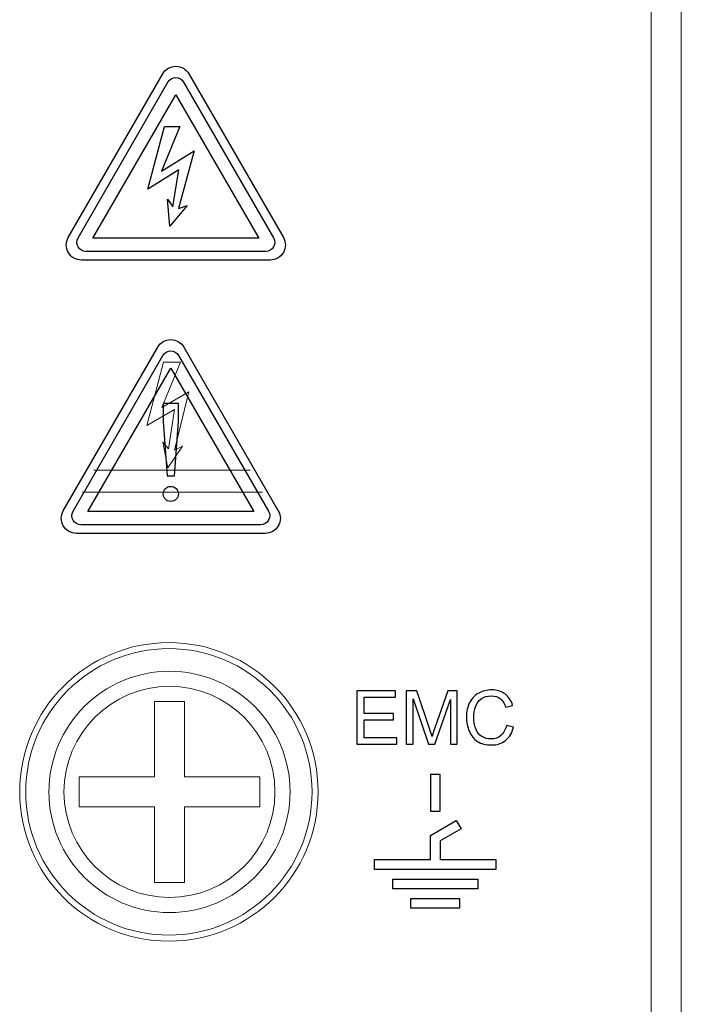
# Model space of a CAD drawing. Header units: millimetres. Extents: x -420 to 420, y -297 to 297.
# Tile 13 of 202: x -280 to -258, y -132 to -99. Entities that reach past the tile are written whole.
import ezdxf

# ---------------------------------------------------------------- set-up
doc = ezdxf.new("R2010")
doc.units = ezdxf.units.MM
doc.header["$MEASUREMENT"] = 0
doc.layers.add('layer 1', color=7, linetype='Continuous')

msp = doc.modelspace()

# ---------------------------------------------------------------- linework, layer by layer
at = {"layer": 'layer 1', "lineweight": 9}
for points in [[(-259.2094, -135.0531), (-259.2094, -135.0531), (-259.2094, 29.9501), (-259.2094, 29.9501)], [(-258.2094, 29.4501), (-258.2094, 29.4501), (-258.2094, -134.553), (-258.2094, -134.553)], [(-275.9451, -112.706), (-275.9451, -112.706), (-275.3841, -110.6024), (-275.3841, -110.6024)], [(-275.4403, -112.1022), (-275.4403, -112.1022), (-274.8233, -110.6024), (-274.8233, -110.6024)], [(-274.8233, -110.6024), (-274.8233, -110.6024), (-275.3841, -110.6024), (-275.3841, -110.6024)], [(-275.4403, -112.1022), (-275.4403, -112.1022), (-274.5427, -111.584), (-274.5427, -111.584)], [(-274.5427, -111.584), (-274.5427, -111.584), (-275.0255, -113.5164), (-275.0255, -113.5164)], [(-275.0207, -112.1722), (-275.0207, -112.1722), (-275.9451, -112.706), (-275.9451, -112.706)], [(-275.2179, -113.478), (-275.2179, -113.478), (-275.0207, -112.1722), (-275.0207, -112.1722)], [(-275.4127, -113.2554), (-275.4127, -113.2554), (-275.2179, -113.478), (-275.2179, -113.478)], [(-275.2439, -114.1085), (-275.2439, -114.1085), (-275.4127, -113.2554), (-275.4127, -113.2554)], [(-274.7601, -113.386), (-274.7601, -113.386), (-275.2439, -114.1085), (-275.2439, -114.1085)], [(-275.0255, -113.5164), (-275.0255, -113.5164), (-274.7601, -113.386), (-274.7601, -113.386)], [(-272.5093, -114.1787), (-272.5093, -114.1787), (-277.6982, -114.1787), (-277.6982, -114.1787)], [(-272.1092, -114.9079), (-272.1092, -114.9079), (-278.0832, -114.9079), (-278.0832, -114.9079)], [(-275.6897, -124.3529), (-275.6897, -124.3529), (-275.6897, -121.8528), (-275.6897, -121.8528)], [(-274.6897, -121.8528), (-274.6897, -121.8528), (-275.6897, -121.8528), (-275.6897, -121.8528)], [(-274.6897, -124.3529), (-274.6897, -124.3529), (-274.6897, -121.8528), (-274.6897, -121.8528)], [(-278.1898, -124.3529), (-278.1898, -124.3529), (-275.6897, -124.3529), (-275.6897, -124.3529)], [(-278.1898, -125.3529), (-278.1898, -125.3529), (-278.1898, -124.3529), (-278.1898, -124.3529)], [(-274.6897, -124.3529), (-274.6897, -124.3529), (-272.1896, -124.3529), (-272.1896, -124.3529)], [(-272.1896, -125.3529), (-272.1896, -125.3529), (-272.1896, -124.3529), (-272.1896, -124.3529)], [(-278.1898, -125.3529), (-278.1898, -125.3529), (-275.6897, -125.3529), (-275.6897, -125.3529)], [(-275.6897, -127.8529), (-275.6897, -127.8529), (-275.6897, -125.3529), (-275.6897, -125.3529)], [(-274.6897, -125.3529), (-274.6897, -125.3529), (-272.1896, -125.3529), (-272.1896, -125.3529)], [(-274.6897, -127.8529), (-274.6897, -127.8529), (-274.6897, -125.3529), (-274.6897, -125.3529)], [(-274.6897, -127.8529), (-274.6897, -127.8529), (-275.6897, -127.8529), (-275.6897, -127.8529)]]:
    msp.add_open_spline(points, degree=3, dxfattribs=at)
at = {"layer": 'layer 1'}
for points, knots in [([(-274.5465, -101.0374), (-274.6362, -100.8827), (-274.8016, -100.7876), (-274.9804, -100.7879), (-274.9804, -100.7879), (-275.1592, -100.7883), (-275.3234, -100.8823), (-275.4125, -101.0374), (-275.4125, -101.0374), (-275.4125, -101.0374), (-278.5465, -106.4656), (-278.5465, -106.4656), (-278.5465, -106.4656), (-278.6356, -106.6206), (-278.6352, -106.8114), (-278.5455, -106.9661), (-278.5455, -106.9661), (-278.4558, -107.1208), (-278.2923, -107.2159), (-278.1134, -107.2156), (-278.1134, -107.2156), (-278.1134, -107.2156), (-271.8455, -107.2156), (-271.8455, -107.2156), (-271.8455, -107.2156), (-271.6667, -107.2152), (-271.5016, -107.1195), (-271.4125, -106.9645), (-271.4125, -106.9645), (-271.3234, -106.8095), (-271.3228, -106.6203), (-271.4125, -106.4656), (-271.4125, -106.4656), (-271.4125, -106.4656), (-274.5465, -101.0374), (-274.5465, -101.0374)], [0, 0, 0, 0, 0.1, 0.1, 0.1, 0.1, 0.2, 0.2, 0.2, 0.2, 0.3, 0.3, 0.3, 0.3, 0.4, 0.4, 0.4, 0.4, 0.5, 0.5, 0.5, 0.5, 0.6, 0.6, 0.6, 0.6, 0.7, 0.7, 0.7, 0.7, 0.8, 0.8, 0.8, 0.8, 1, 1, 1, 1]), ([(-277.9599, -106.9269), (-277.9599, -106.9269), (-271.9991, -106.9269), (-271.9991, -106.9269), (-271.9991, -106.9269), (-271.8918, -106.9267), (-271.7927, -106.8693), (-271.7393, -106.7763), (-271.7393, -106.7763), (-271.6858, -106.6832), (-271.6855, -106.5697), (-271.7393, -106.4769), (-271.7393, -106.4769), (-271.7393, -106.4769), (-274.7197, -101.3147), (-274.7197, -101.3147), (-274.7197, -101.3147), (-274.7735, -101.2219), (-274.8727, -101.1649), (-274.98, -101.1651), (-274.98, -101.1651), (-275.0873, -101.1653), (-275.1858, -101.2217), (-275.2393, -101.3147), (-275.2393, -101.3147), (-275.2393, -101.3147), (-278.2197, -106.4769), (-278.2197, -106.4769), (-278.2197, -106.4769), (-278.2731, -106.5699), (-278.2729, -106.6844), (-278.2191, -106.7772), (-278.2191, -106.7772), (-278.1653, -106.8701), (-278.0671, -106.9271), (-277.9599, -106.9269)], [0, 0, 0, 0, 0.1, 0.1, 0.1, 0.1, 0.2, 0.2, 0.2, 0.2, 0.3, 0.3, 0.3, 0.3, 0.4, 0.4, 0.4, 0.4, 0.5, 0.5, 0.5, 0.5, 0.6, 0.6, 0.6, 0.6, 0.7, 0.7, 0.7, 0.7, 0.8, 0.8, 0.8, 0.8, 1, 1, 1, 1]), ([(-274.9795, -101.7308), (-274.9795, -101.7308), (-277.7295, -106.4939), (-277.7295, -106.4939), (-277.7295, -106.4939), (-277.7295, -106.4939), (-272.2295, -106.4939), (-272.2295, -106.4939), (-272.2295, -106.4939), (-272.2295, -106.4939), (-274.9795, -101.7308), (-274.9795, -101.7308)], [0, 0, 0, 0, 0.25, 0.25, 0.25, 0.25, 0.5, 0.5, 0.5, 0.5, 1, 1, 1, 1]), ([(-274.601, -105.4045), (-274.601, -105.4045), (-274.8885, -105.5091), (-274.8885, -105.5091), (-274.8885, -105.5091), (-274.8885, -105.5091), (-274.3753, -103.5939), (-274.3753, -103.5939), (-274.3753, -103.5939), (-274.3753, -103.5939), (-275.4552, -104.2669), (-275.4552, -104.2669), (-275.4552, -104.2669), (-275.4552, -104.2669), (-274.8466, -102.7876), (-274.8466, -102.7876), (-274.8466, -102.7876), (-274.8466, -102.7876), (-275.3529, -102.7876), (-275.3529, -102.7876), (-275.3529, -102.7876), (-275.3529, -102.7876), (-275.9074, -104.8669), (-275.9074, -104.8669), (-275.9074, -104.8669), (-275.9074, -104.8669), (-274.8753, -104.2237), (-274.8753, -104.2237), (-274.8753, -104.2237), (-274.8753, -104.2237), (-275.0824, -105.448), (-275.0824, -105.448), (-275.0824, -105.448), (-275.0824, -105.448), (-275.2579, -105.1973), (-275.2579, -105.1973), (-275.2579, -105.1973), (-275.2579, -105.1973), (-275.1795, -106.0939), (-275.1795, -106.0939), (-275.1795, -106.0939), (-275.1795, -106.0939), (-274.601, -105.4045), (-274.601, -105.4045)], [0, 0, 0, 0, 0.0833333, 0.0833333, 0.0833333, 0.0833333, 0.1666667, 0.1666667, 0.1666667, 0.1666667, 0.25, 0.25, 0.25, 0.25, 0.3333333, 0.3333333, 0.3333333, 0.3333333, 0.4166667, 0.4166667, 0.4166667, 0.4166667, 0.5, 0.5, 0.5, 0.5, 0.5833333, 0.5833333, 0.5833333, 0.5833333, 0.6666667, 0.6666667, 0.6666667, 0.6666667, 0.75, 0.75, 0.75, 0.75, 0.8333333, 0.8333333, 0.8333333, 0.8333333, 1, 1, 1, 1]), ([(-271.5795, -115.5307), (-271.5795, -115.5307), (-274.7134, -110.1025), (-274.7134, -110.1025), (-274.7134, -110.1025), (-274.8031, -109.9478), (-274.9686, -109.8527), (-275.1474, -109.853), (-275.1474, -109.853), (-275.3262, -109.8534), (-275.4903, -109.9474), (-275.5795, -110.1025), (-275.5795, -110.1025), (-275.5795, -110.1025), (-278.7134, -115.5307), (-278.7134, -115.5307), (-278.7134, -115.5307), (-278.8026, -115.6857), (-278.8022, -115.8765), (-278.7125, -116.0312), (-278.7125, -116.0312), (-278.6228, -116.1859), (-278.4592, -116.281), (-278.2804, -116.2807), (-278.2804, -116.2807), (-278.2804, -116.2807), (-272.0125, -116.2807), (-272.0125, -116.2807), (-272.0125, -116.2807), (-271.8336, -116.2803), (-271.6686, -116.1846), (-271.5795, -116.0296), (-271.5795, -116.0296), (-271.4903, -115.8746), (-271.4897, -115.6854), (-271.5795, -115.5307)], [0, 0, 0, 0, 0.1, 0.1, 0.1, 0.1, 0.2, 0.2, 0.2, 0.2, 0.3, 0.3, 0.3, 0.3, 0.4, 0.4, 0.4, 0.4, 0.5, 0.5, 0.5, 0.5, 0.6, 0.6, 0.6, 0.6, 0.7, 0.7, 0.7, 0.7, 0.8, 0.8, 0.8, 0.8, 1, 1, 1, 1]), ([(-275.4063, -110.3798), (-275.4063, -110.3798), (-278.3866, -115.542), (-278.3866, -115.542), (-278.3866, -115.542), (-278.4401, -115.635), (-278.4399, -115.7495), (-278.3861, -115.8423), (-278.3861, -115.8423), (-278.3322, -115.9352), (-278.2341, -115.9922), (-278.1268, -115.992), (-278.1268, -115.992), (-278.1268, -115.992), (-272.1661, -115.992), (-272.1661, -115.992), (-272.1661, -115.992), (-272.0588, -115.9918), (-271.9597, -115.9344), (-271.9063, -115.8414), (-271.9063, -115.8414), (-271.8528, -115.7483), (-271.8524, -115.6348), (-271.9063, -115.542), (-271.9063, -115.542), (-271.9063, -115.542), (-274.8866, -110.3798), (-274.8866, -110.3798), (-274.8866, -110.3798), (-274.9405, -110.287), (-275.0397, -110.23), (-275.147, -110.2302), (-275.147, -110.2302), (-275.2543, -110.2304), (-275.3528, -110.2868), (-275.4063, -110.3798)], [0, 0, 0, 0, 0.1, 0.1, 0.1, 0.1, 0.2, 0.2, 0.2, 0.2, 0.3, 0.3, 0.3, 0.3, 0.4, 0.4, 0.4, 0.4, 0.5, 0.5, 0.5, 0.5, 0.6, 0.6, 0.6, 0.6, 0.7, 0.7, 0.7, 0.7, 0.8, 0.8, 0.8, 0.8, 1, 1, 1, 1]), ([(-277.8964, -115.559), (-277.8964, -115.559), (-272.3964, -115.559), (-272.3964, -115.559), (-272.3964, -115.559), (-272.3964, -115.559), (-275.1464, -110.7959), (-275.1464, -110.7959), (-275.1464, -110.7959), (-275.1464, -110.7959), (-277.8964, -115.559), (-277.8964, -115.559)], [0, 0, 0, 0, 0.25, 0.25, 0.25, 0.25, 0.5, 0.5, 0.5, 0.5, 1, 1, 1, 1]), ([(-275.2714, -114.3713), (-275.2714, -114.3713), (-275.3964, -112.5713), (-275.3964, -112.5713), (-275.3964, -112.5713), (-275.3964, -112.5713), (-275.3964, -111.9713), (-275.3964, -111.9713), (-275.3964, -111.9713), (-275.3964, -111.9713), (-274.8964, -111.9713), (-274.8964, -111.9713), (-274.8964, -111.9713), (-274.8964, -111.9713), (-274.8964, -112.5713), (-274.8964, -112.5713), (-274.8964, -112.5713), (-274.8964, -112.5713), (-275.0214, -114.3713), (-275.0214, -114.3713), (-275.0214, -114.3713), (-275.0214, -114.3713), (-275.2714, -114.3713), (-275.2714, -114.3713)], [0, 0, 0, 0, 0.1428571, 0.1428571, 0.1428571, 0.1428571, 0.2857143, 0.2857143, 0.2857143, 0.2857143, 0.4285714, 0.4285714, 0.4285714, 0.4285714, 0.5714286, 0.5714286, 0.5714286, 0.5714286, 0.7142857, 0.7142857, 0.7142857, 0.7142857, 1, 1, 1, 1]), ([(-274.8964, -114.9713), (-274.8964, -114.8332), (-275.0084, -114.7213), (-275.1464, -114.7213), (-275.1464, -114.7213), (-275.2845, -114.7213), (-275.3964, -114.8332), (-275.3964, -114.9713), (-275.3964, -114.9713), (-275.3964, -115.1094), (-275.2845, -115.2213), (-275.1464, -115.2213), (-275.1464, -115.2213), (-275.0084, -115.2213), (-274.8964, -115.1094), (-274.8964, -114.9713)], [0, 0, 0, 0, 0.2, 0.2, 0.2, 0.2, 0.4, 0.4, 0.4, 0.4, 0.6, 0.6, 0.6, 0.6, 1, 1, 1, 1]), ([(-264.0112, -122.6479), (-264.0112, -122.6479), (-263.7766, -122.7071), (-263.7766, -122.7071), (-263.7766, -122.7071), (-263.8255, -122.8993), (-263.9136, -123.0454), (-264.0408, -123.1463), (-264.0408, -123.1463), (-264.168, -123.2471), (-264.3235, -123.2977), (-264.5075, -123.2977), (-264.5075, -123.2977), (-264.6977, -123.2977), (-264.8524, -123.259), (-264.9718, -123.1813), (-264.9718, -123.1813), (-265.0911, -123.1039), (-265.1817, -122.9915), (-265.2438, -122.8446), (-265.2438, -122.8446), (-265.306, -122.6973), (-265.3372, -122.5396), (-265.3372, -122.3709), (-265.3372, -122.3709), (-265.3372, -122.1869), (-265.3022, -122.0264), (-265.2319, -121.8894), (-265.2319, -121.8894), (-265.1615, -121.7523), (-265.0615, -121.6482), (-264.9318, -121.577), (-264.9318, -121.577), (-264.8022, -121.5058), (-264.6594, -121.4704), (-264.5038, -121.4704), (-264.5038, -121.4704), (-264.3268, -121.4704), (-264.1783, -121.5152), (-264.0581, -121.6054), (-264.0581, -121.6054), (-263.9375, -121.6955), (-263.8535, -121.8219), (-263.8062, -121.9848), (-263.8062, -121.9848), (-263.8062, -121.9848), (-264.0359, -122.0392), (-264.0359, -122.0392), (-264.0359, -122.0392), (-264.0766, -121.9108), (-264.1363, -121.8169), (-264.2141, -121.7585), (-264.2141, -121.7585), (-264.2919, -121.6996), (-264.3898, -121.6704), (-264.5079, -121.6704), (-264.5079, -121.6704), (-264.6433, -121.6704), (-264.7569, -121.7029), (-264.8479, -121.7679), (-264.8479, -121.7679), (-264.9388, -121.833), (-265.003, -121.9206), (-265.0397, -122.0301), (-265.0397, -122.0301), (-265.0767, -122.14), (-265.0952, -122.2532), (-265.0952, -122.3696), (-265.0952, -122.3696), (-265.0952, -122.5199), (-265.0734, -122.6512), (-265.0298, -122.7631), (-265.0298, -122.7631), (-264.9862, -122.8755), (-264.9183, -122.959), (-264.8261, -123.0146), (-264.8261, -123.0146), (-264.7339, -123.0701), (-264.6343, -123.0977), (-264.5269, -123.0977), (-264.5269, -123.0977), (-264.396, -123.0977), (-264.2857, -123.0598), (-264.1951, -122.9845), (-264.1951, -122.9845), (-264.1046, -122.9088), (-264.0433, -122.7969), (-264.0112, -122.6479)], [0, 0, 0, 0, 0.0434783, 0.0434783, 0.0434783, 0.0434783, 0.0869565, 0.0869565, 0.0869565, 0.0869565, 0.1304348, 0.1304348, 0.1304348, 0.1304348, 0.173913, 0.173913, 0.173913, 0.173913, 0.2173913, 0.2173913, 0.2173913, 0.2173913, 0.2608696, 0.2608696, 0.2608696, 0.2608696, 0.3043478, 0.3043478, 0.3043478, 0.3043478, 0.3478261, 0.3478261, 0.3478261, 0.3478261, 0.3913043, 0.3913043, 0.3913043, 0.3913043, 0.4347826, 0.4347826, 0.4347826, 0.4347826, 0.4782609, 0.4782609, 0.4782609, 0.4782609, 0.5217391, 0.5217391, 0.5217391, 0.5217391, 0.5652174, 0.5652174, 0.5652174, 0.5652174, 0.6086957, 0.6086957, 0.6086957, 0.6086957, 0.6521739, 0.6521739, 0.6521739, 0.6521739, 0.6956522, 0.6956522, 0.6956522, 0.6956522, 0.7391304, 0.7391304, 0.7391304, 0.7391304, 0.7826087, 0.7826087, 0.7826087, 0.7826087, 0.826087, 0.826087, 0.826087, 0.826087, 0.8695652, 0.8695652, 0.8695652, 0.8695652, 0.9130435, 0.9130435, 0.9130435, 0.9130435, 1, 1, 1, 1]), ([(-268.9697, -123.2681), (-268.9697, -123.2681), (-268.9697, -121.5), (-268.9697, -121.5), (-268.9697, -121.5), (-268.9697, -121.5), (-267.693, -121.5), (-267.693, -121.5), (-267.693, -121.5), (-267.693, -121.5), (-267.693, -121.7074), (-267.693, -121.7074), (-267.693, -121.7074), (-267.693, -121.7074), (-268.7351, -121.7074), (-268.7351, -121.7074), (-268.7351, -121.7074), (-268.7351, -121.7074), (-268.7351, -122.2507), (-268.7351, -122.2507), (-268.7351, -122.2507), (-268.7351, -122.2507), (-267.7597, -122.2507), (-267.7597, -122.2507), (-267.7597, -122.2507), (-267.7597, -122.2507), (-267.7597, -122.4581), (-267.7597, -122.4581), (-267.7597, -122.4581), (-267.7597, -122.4581), (-268.7351, -122.4581), (-268.7351, -122.4581), (-268.7351, -122.4581), (-268.7351, -122.4581), (-268.7351, -123.0607), (-268.7351, -123.0607), (-268.7351, -123.0607), (-268.7351, -123.0607), (-267.6511, -123.0607), (-267.6511, -123.0607), (-267.6511, -123.0607), (-267.6511, -123.0607), (-267.6511, -123.2681), (-267.6511, -123.2681), (-267.6511, -123.2681), (-267.6511, -123.2681), (-268.9697, -123.2681), (-268.9697, -123.2681)], [0, 0, 0, 0, 0.0769231, 0.0769231, 0.0769231, 0.0769231, 0.1538462, 0.1538462, 0.1538462, 0.1538462, 0.2307692, 0.2307692, 0.2307692, 0.2307692, 0.3076923, 0.3076923, 0.3076923, 0.3076923, 0.3846154, 0.3846154, 0.3846154, 0.3846154, 0.4615385, 0.4615385, 0.4615385, 0.4615385, 0.5384615, 0.5384615, 0.5384615, 0.5384615, 0.6153846, 0.6153846, 0.6153846, 0.6153846, 0.6923077, 0.6923077, 0.6923077, 0.6923077, 0.7692308, 0.7692308, 0.7692308, 0.7692308, 0.8461538, 0.8461538, 0.8461538, 0.8461538, 1, 1, 1, 1]), ([(-267.3325, -123.2681), (-267.3325, -123.2681), (-267.3325, -121.5), (-267.3325, -121.5), (-267.3325, -121.5), (-267.3325, -121.5), (-266.9818, -121.5), (-266.9818, -121.5), (-266.9818, -121.5), (-266.9818, -121.5), (-266.5637, -122.7516), (-266.5637, -122.7516), (-266.5637, -122.7516), (-266.525, -122.8681), (-266.497, -122.9553), (-266.4793, -123.0133), (-266.4793, -123.0133), (-266.4592, -122.9491), (-266.4275, -122.8545), (-266.3847, -122.7298), (-266.3847, -122.7298), (-266.3847, -122.7298), (-265.9591, -121.5), (-265.9591, -121.5), (-265.9591, -121.5), (-265.9591, -121.5), (-265.6459, -121.5), (-265.6459, -121.5), (-265.6459, -121.5), (-265.6459, -121.5), (-265.6459, -123.2681), (-265.6459, -123.2681), (-265.6459, -123.2681), (-265.6459, -123.2681), (-265.8706, -123.2681), (-265.8706, -123.2681), (-265.8706, -123.2681), (-265.8706, -123.2681), (-265.8706, -121.7889), (-265.8706, -121.7889), (-265.8706, -121.7889), (-265.8706, -121.7889), (-266.3867, -123.2681), (-266.3867, -123.2681), (-266.3867, -123.2681), (-266.3867, -123.2681), (-266.5974, -123.2681), (-266.5974, -123.2681), (-266.5974, -123.2681), (-266.5974, -123.2681), (-267.1078, -121.7618), (-267.1078, -121.7618), (-267.1078, -121.7618), (-267.1078, -121.7618), (-267.1078, -123.2681), (-267.1078, -123.2681), (-267.1078, -123.2681), (-267.1078, -123.2681), (-267.3325, -123.2681), (-267.3325, -123.2681)], [0, 0, 0, 0, 0.0625, 0.0625, 0.0625, 0.0625, 0.125, 0.125, 0.125, 0.125, 0.1875, 0.1875, 0.1875, 0.1875, 0.25, 0.25, 0.25, 0.25, 0.3125, 0.3125, 0.3125, 0.3125, 0.375, 0.375, 0.375, 0.375, 0.4375, 0.4375, 0.4375, 0.4375, 0.5, 0.5, 0.5, 0.5, 0.5625, 0.5625, 0.5625, 0.5625, 0.625, 0.625, 0.625, 0.625, 0.6875, 0.6875, 0.6875, 0.6875, 0.75, 0.75, 0.75, 0.75, 0.8125, 0.8125, 0.8125, 0.8125, 0.875, 0.875, 0.875, 0.875, 1, 1, 1, 1]), ([(-266.2119, -125.4878), (-266.2119, -125.4878), (-266.5344, -125.4878), (-266.5344, -125.4878), (-266.5344, -125.4878), (-266.5344, -125.4878), (-266.5344, -124.2783), (-266.5344, -124.2783), (-266.5344, -124.2783), (-266.5344, -124.2783), (-266.2119, -124.2783), (-266.2119, -124.2783), (-266.2119, -124.2783), (-266.2119, -124.2783), (-266.2119, -125.4878), (-266.2119, -125.4878)], [0, 0, 0, 0, 0.2, 0.2, 0.2, 0.2, 0.4, 0.4, 0.4, 0.4, 0.6, 0.6, 0.6, 0.6, 1, 1, 1, 1]), ([(-266.5344, -126.2941), (-266.5344, -126.2941), (-266.5344, -127.1003), (-266.5344, -127.1003), (-266.5344, -127.1003), (-266.5344, -127.1003), (-268.3888, -127.1003), (-268.3888, -127.1003), (-268.3888, -127.1003), (-268.3888, -127.1003), (-268.3888, -127.4228), (-268.3888, -127.4228), (-268.3888, -127.4228), (-268.3888, -127.4228), (-264.3576, -127.4228), (-264.3576, -127.4228), (-264.3576, -127.4228), (-264.3576, -127.4228), (-264.3576, -127.1003), (-264.3576, -127.1003), (-264.3576, -127.1003), (-264.3576, -127.1003), (-266.2119, -127.1003), (-266.2119, -127.1003), (-266.2119, -127.1003), (-266.2119, -127.1003), (-266.2119, -126.4802), (-266.2119, -126.4802), (-266.2119, -126.4802), (-266.2119, -126.4802), (-265.5136, -126.0772), (-265.5136, -126.0772), (-265.5136, -126.0772), (-265.5136, -126.0772), (-265.6748, -125.7978), (-265.6748, -125.7978), (-265.6748, -125.7978), (-265.6748, -125.7978), (-266.5344, -126.2941), (-266.5344, -126.2941)], [0, 0, 0, 0, 0.0909091, 0.0909091, 0.0909091, 0.0909091, 0.1818182, 0.1818182, 0.1818182, 0.1818182, 0.2727273, 0.2727273, 0.2727273, 0.2727273, 0.3636364, 0.3636364, 0.3636364, 0.3636364, 0.4545455, 0.4545455, 0.4545455, 0.4545455, 0.5454545, 0.5454545, 0.5454545, 0.5454545, 0.6363636, 0.6363636, 0.6363636, 0.6363636, 0.7272727, 0.7272727, 0.7272727, 0.7272727, 0.8181818, 0.8181818, 0.8181818, 0.8181818, 1, 1, 1, 1]), ([(-264.9622, -127.7453), (-264.9622, -127.7453), (-267.7841, -127.7453), (-267.7841, -127.7453), (-267.7841, -127.7453), (-267.7841, -127.7453), (-267.7841, -128.0678), (-267.7841, -128.0678), (-267.7841, -128.0678), (-267.7841, -128.0678), (-264.9622, -128.0678), (-264.9622, -128.0678), (-264.9622, -128.0678), (-264.9622, -128.0678), (-264.9622, -127.7453), (-264.9622, -127.7453)], [0, 0, 0, 0, 0.2, 0.2, 0.2, 0.2, 0.4, 0.4, 0.4, 0.4, 0.6, 0.6, 0.6, 0.6, 1, 1, 1, 1]), ([(-267.1794, -128.3903), (-267.1794, -128.3903), (-267.1794, -128.7129), (-267.1794, -128.7129), (-267.1794, -128.7129), (-267.1794, -128.7129), (-265.5669, -128.7129), (-265.5669, -128.7129), (-265.5669, -128.7129), (-265.5669, -128.7129), (-265.5669, -128.3903), (-265.5669, -128.3903), (-265.5669, -128.3903), (-265.5669, -128.3903), (-267.1794, -128.3903), (-267.1794, -128.3903)], [0, 0, 0, 0, 0.2, 0.2, 0.2, 0.2, 0.4, 0.4, 0.4, 0.4, 0.6, 0.6, 0.6, 0.6, 1, 1, 1, 1])]:
    msp.add_open_spline(points, degree=3, knots=knots, dxfattribs=at)
at = {"layer": 'layer 1', "lineweight": 9}
for points in [[(-270.2596, -124.8529), (-270.2596, -122.119), (-272.4759, -119.9028), (-275.2097, -119.9028), (-275.2097, -119.9028), (-277.9436, -119.9028), (-280.1598, -122.119), (-280.1598, -124.8529), (-280.1598, -124.8529), (-280.1598, -127.5867), (-277.9436, -129.803), (-275.2097, -129.803), (-275.2097, -129.803), (-272.4759, -129.803), (-270.2596, -127.5867), (-270.2596, -124.8529)], [(-270.4596, -124.8529), (-270.4596, -122.2294), (-272.5863, -120.1028), (-275.2097, -120.1028), (-275.2097, -120.1028), (-277.8332, -120.1028), (-279.9598, -122.2294), (-279.9598, -124.8529), (-279.9598, -124.8529), (-279.9598, -127.4761), (-277.8332, -129.603), (-275.2097, -129.603), (-275.2097, -129.603), (-272.5865, -129.603), (-270.4596, -127.4763), (-270.4596, -124.8529)], [(-271.1896, -124.8529), (-271.1896, -122.6436), (-272.9807, -120.8528), (-275.1897, -120.8528), (-275.1897, -120.8528), (-277.3989, -120.8528), (-279.1898, -122.6436), (-279.1898, -124.8529), (-279.1898, -124.8529), (-279.1898, -127.0619), (-277.3989, -128.8529), (-275.1897, -128.8529), (-275.1897, -128.8529), (-272.9807, -128.8529), (-271.1896, -127.0619), (-271.1896, -124.8529)], [(-271.6896, -124.8529), (-271.6896, -122.9198), (-273.2567, -121.3528), (-275.1897, -121.3528), (-275.1897, -121.3528), (-277.1227, -121.3528), (-278.6898, -122.9198), (-278.6898, -124.8529), (-278.6898, -124.8529), (-278.6898, -126.7859), (-277.1227, -128.3529), (-275.1897, -128.3529), (-275.1897, -128.3529), (-273.2567, -128.3529), (-271.6896, -126.7859), (-271.6896, -124.8529)]]:
    msp.add_open_spline(points, degree=3, knots=[0, 0, 0, 0, 0.2, 0.2, 0.2, 0.2, 0.4, 0.4, 0.4, 0.4, 0.6, 0.6, 0.6, 0.6, 1, 1, 1, 1], dxfattribs=at)

doc.saveas('drawing.dxf')
